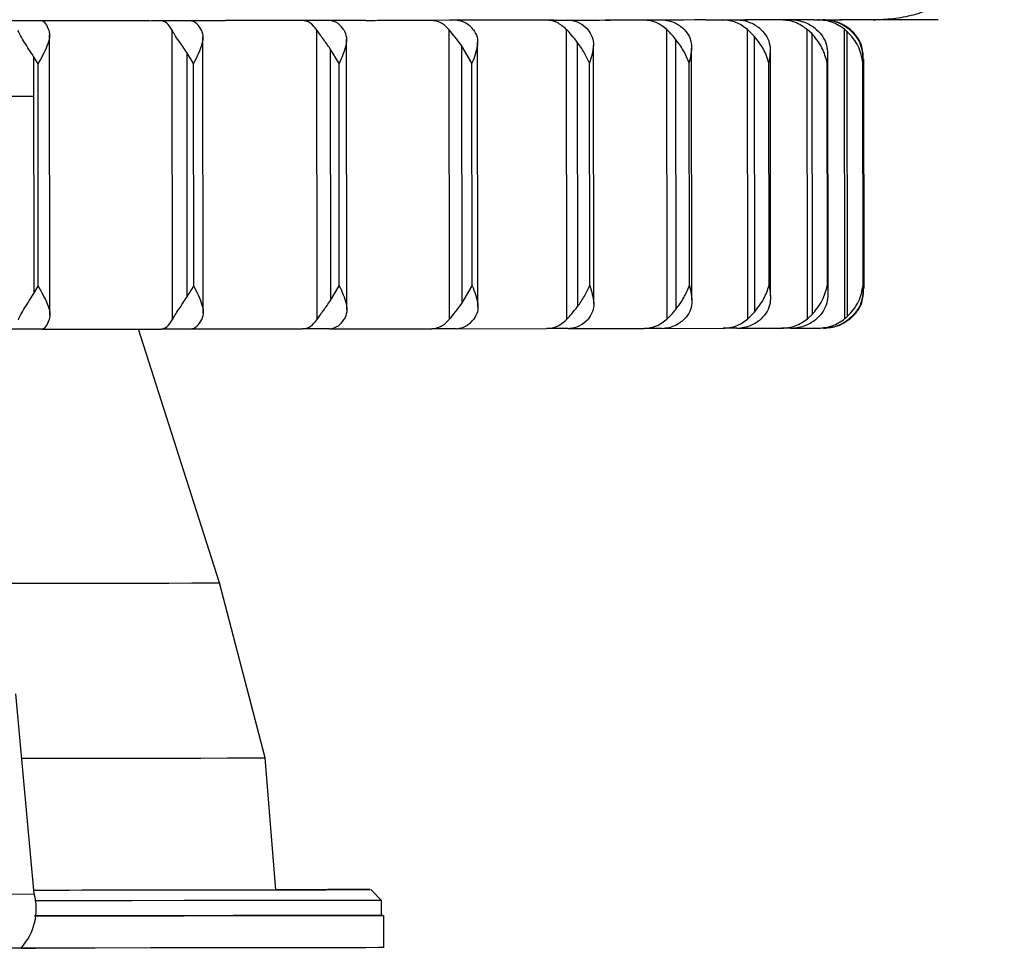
# Model space of a CAD drawing. Header units: millimetres. Extents: x -270 to 42, y 81 to 379.
# Tile 7 of 25: x -189 to -143, y 81 to 124. Entities that reach past the tile are written whole.
import ezdxf

# ---------------------------------------------------------------- set-up
doc = ezdxf.new("R2010")
doc.units = ezdxf.units.MM

msp = doc.modelspace()

# ---------------------------------------------------------------- linework, layer by layer
at = {"color": 7, "linetype": 'Continuous', "lineweight": 25}
for p, q in [((-154.954, 124.244), (-155.086, 124.244)), ((-150.714, 124.254), (-150.626, 124.25)), ((-150.692, 124.251), (-150.666, 124.25)), ((-146.089, 124.256), (-149.77, 124.251)), ((-181.703, 110.303), (-181.72, 123.767)), ((-174.974, 110.311), (-174.99, 123.775)), ((-168.816, 110.319), (-168.832, 123.783)), ((-163.353, 110.326), (-163.369, 123.79)), ((-158.698, 110.332), (-158.714, 123.796)), ((-154.649, 123.489), (-154.961, 123.801)), ((-154.945, 110.337), (-154.961, 123.801)), ((-152.17, 110.341), (-152.186, 123.805)), ((-151.975, 123.608), (-152.186, 123.805)), ((-150.43, 110.343), (-150.447, 123.807)), ((-150.34, 123.715), (-150.324, 110.436)), ((-187.396, 110.506), (-187.412, 123.55)), ((-180.271, 110.621), (-180.286, 123.453)), ((-173.593, 110.758), (-173.608, 123.332)), ((-167.498, 110.905), (-167.513, 123.2)), ((-162.878, 123.212), (-162.863, 110.905)), ((-158.309, 123.356), (-158.293, 110.773)), ((-154.649, 123.489), (-154.634, 110.65)), ((-151.975, 123.608), (-151.959, 110.538)), ((-180.725, 122.211), (-181.037, 122.724)), ((-181.037, 122.724), (-181.024, 111.348)), ((-173.953, 122.22), (-174.359, 122.895)), ((-174.359, 122.895), (-174.345, 111.194)), ((-167.772, 122.227), (-168.265, 123.058)), ((-168.265, 123.058), (-168.25, 111.045)), ((-162.111, 111.051), (-162.126, 123.068)), ((-157.542, 111.218), (-157.556, 122.913)), ((-153.883, 111.391), (-153.896, 122.75)), ((-187.951, 122.202), (-188.163, 122.547)), ((-188.163, 122.547), (-188.15, 111.507)), ((-151.208, 111.565), (-151.222, 122.583)), ((-149.581, 111.901), (-149.594, 122.251)), ((-149.573, 111.735), (-149.586, 122.418)), ((-149.532, 111.743), (-149.545, 122.412)), ((-187.939, 111.852), (-187.951, 122.202)), ((-180.713, 111.861), (-180.725, 122.211)), ((-173.94, 111.87), (-173.953, 122.22)), ((-167.76, 111.877), (-167.772, 122.227)), ((-162.297, 111.884), (-162.309, 122.234)), ((-157.663, 111.89), (-157.675, 122.24)), ((-153.952, 111.895), (-153.964, 122.245)), ((-151.24, 111.899), (-151.252, 122.249)), ((-188.15, 111.507), (-187.939, 111.852)), ((-181.024, 111.348), (-180.713, 111.861)), ((-174.345, 111.194), (-173.94, 111.87)), ((-168.25, 111.045), (-167.76, 111.877)), ((-154.945, 110.337), (-154.634, 110.65)), ((-152.17, 110.341), (-151.959, 110.538)), ((-158.936, 109.889), (-156.085, 109.893)), ((-155.456, 109.894), (-153.373, 109.896)), ((-152.945, 109.897), (-151.672, 109.899)), ((-187.775, 109.853), (-182.221, 109.859)), ((-179.52, 98.045), (-183.281, 109.858)), ((-180.854, 109.862), (-175.649, 109.868)), ((-174.384, 109.87), (-169.635, 109.875)), ((-168.497, 109.877), (-164.299, 109.882)), ((-163.312, 109.884), (-159.752, 109.888)), ((-177.395, 89.902), (-179.52, 98.045)), ((-188.125, 83.571), (-188.983, 92.885)), ((-176.894, 83.769), (-177.395, 89.902)), ((-195.65, 83.562), (-188.125, 83.571)), ((-175.306, 83.771), (-175.306, 83.771)), ((-171.976, 83.275), (-172.476, 83.774)), ((-171.975, 82.575), (-171.976, 83.275)), ((-171.873, 81.075), (-171.875, 82.575)), ((-188.073, 81.054), (-197.007, 81.043))]:
    msp.add_line(p, q, dxfattribs=at)
at = {"color": 7, "linetype": 'Continuous'}
msp.add_line((-191.819, 120.699), (-188.156, 120.703), dxfattribs=at)
at = {"color": 7, "linetype": 'Continuous', "lineweight": 25, "flags": 128}
for points in [[(-182.788, 124.209), (-183.664, 124.208), (-184.546, 124.206), (-185.433, 124.205), (-186.326, 124.204), (-187.223, 124.203), (-188.126, 124.202), (-189.032, 124.201), (-189.943, 124.2)], [(-181.915, 124.215), (-181.655, 124.215), (-181.394, 124.216), (-181.134, 124.216), (-180.875, 124.216), (-180.617, 124.217), (-180.359, 124.217), (-180.101, 124.217), (-179.844, 124.218)], [(-172.709, 124.221), (-173.495, 124.22), (-174.29, 124.219), (-175.093, 124.218), (-175.905, 124.217), (-176.724, 124.216), (-177.552, 124.215), (-178.387, 124.214), (-179.229, 124.213)], [(-171.863, 124.228), (-171.631, 124.228), (-171.399, 124.228), (-171.169, 124.229), (-170.939, 124.229), (-170.71, 124.229), (-170.482, 124.229), (-170.254, 124.23), (-170.028, 124.23)], [(-163.955, 124.232), (-164.617, 124.231), (-165.29, 124.23), (-165.974, 124.23), (-166.669, 124.229), (-167.375, 124.228), (-168.091, 124.227), (-168.818, 124.226), (-169.555, 124.225)], [(-163.173, 124.239), (-162.98, 124.239), (-162.787, 124.239), (-162.595, 124.239), (-162.405, 124.24), (-162.215, 124.24), (-162.027, 124.24), (-161.84, 124.24), (-161.654, 124.241)], [(-156.909, 124.241), (-157.417, 124.241), (-157.939, 124.24), (-158.474, 124.239), (-159.022, 124.239), (-159.583, 124.238), (-160.157, 124.237), (-160.744, 124.236), (-161.344, 124.236)], [(-156.225, 124.248), (-156.079, 124.248), (-155.933, 124.248), (-155.789, 124.248), (-155.646, 124.248), (-155.505, 124.249), (-155.364, 124.249), (-155.225, 124.249), (-155.088, 124.249)], [(-151.878, 124.248), (-152.211, 124.248), (-152.558, 124.247), (-152.921, 124.247), (-153.298, 124.246), (-153.69, 124.246), (-154.097, 124.245), (-154.519, 124.244), (-154.954, 124.244)], [(-151.322, 124.254), (-151.229, 124.254), (-151.137, 124.254), (-151.047, 124.255), (-150.958, 124.255), (-150.871, 124.255), (-150.785, 124.255), (-150.7, 124.255), (-150.617, 124.255)], [(-149.121, 124.252), (-149.262, 124.252), (-149.419, 124.252), (-149.59, 124.251), (-149.775, 124.251), (-149.976, 124.251), (-150.191, 124.25), (-150.421, 124.25), (-150.666, 124.25)], [(-158.937, 109.889), (-159.037, 109.889), (-159.137, 109.889), (-159.238, 109.888), (-159.34, 109.888), (-159.442, 109.888), (-159.545, 109.888), (-159.648, 109.888), (-159.752, 109.888)], [(-155.458, 109.894), (-155.534, 109.893), (-155.611, 109.893), (-155.688, 109.893), (-155.766, 109.893), (-155.845, 109.893), (-155.924, 109.893), (-156.004, 109.893), (-156.085, 109.893)], [(-152.947, 109.897), (-152.998, 109.897), (-153.049, 109.897), (-153.102, 109.897), (-153.155, 109.897), (-153.208, 109.897), (-153.263, 109.897), (-153.317, 109.896), (-153.373, 109.896)], [(-187.776, 109.853), (-187.955, 109.852), (-188.135, 109.852), (-188.315, 109.852), (-188.495, 109.852), (-188.675, 109.851), (-188.855, 109.851), (-189.036, 109.851), (-189.216, 109.851)], [(-180.855, 109.861), (-181.025, 109.861), (-181.195, 109.861), (-181.365, 109.861), (-181.536, 109.86), (-181.707, 109.86), (-181.878, 109.86), (-182.05, 109.86), (-182.221, 109.859)], [(-174.385, 109.869), (-174.542, 109.869), (-174.699, 109.869), (-174.857, 109.869), (-175.015, 109.868), (-175.173, 109.868), (-175.331, 109.868), (-175.49, 109.868), (-175.649, 109.868)], [(-168.498, 109.877), (-168.639, 109.876), (-168.78, 109.876), (-168.921, 109.876), (-169.063, 109.876), (-169.205, 109.876), (-169.348, 109.876), (-169.491, 109.875), (-169.635, 109.875)], [(-163.314, 109.883), (-163.435, 109.883), (-163.557, 109.883), (-163.679, 109.883), (-163.802, 109.883), (-163.926, 109.882), (-164.05, 109.882), (-164.174, 109.882), (-164.299, 109.882)], [(-190.398, 98.03), (-189.058, 98.032), (-186.882, 98.035), (-184.942, 98.037), (-183.265, 98.039), (-181.876, 98.041), (-180.794, 98.043), (-180.037, 98.044), (-179.614, 98.044), (-179.52, 98.045)], [(-188.707, 89.887), (-188.163, 89.888), (-185.841, 89.891), (-183.752, 89.894), (-181.922, 89.896), (-180.378, 89.898), (-179.139, 89.9), (-178.222, 89.901), (-177.64, 89.902), (-177.401, 89.902), (-177.395, 89.902)], [(-188.142, 83.754), (-186.487, 83.756), (-183.895, 83.759), (-181.513, 83.762), (-179.365, 83.765), (-177.476, 83.767), (-175.867, 83.769), (-174.554, 83.771), (-173.553, 83.772), (-172.875, 83.773), (-172.526, 83.774), (-172.511, 83.774), (-172.829, 83.774), (-173.478, 83.773), (-174.45, 83.772), (-175.735, 83.771), (-176.894, 83.77)], [(-188.142, 83.754), (-185.91, 83.757), (-183.809, 83.759), (-181.949, 83.762), (-180.353, 83.764), (-179.042, 83.766), (-178.032, 83.767), (-177.336, 83.768), (-176.962, 83.769), (-176.894, 83.769)], [(-174.926, 83.771), (-175.414, 83.771), (-175.856, 83.77), (-176.185, 83.77), (-176.352, 83.77), (-176.33, 83.77), (-176.124, 83.77), (-175.764, 83.77), (-175.306, 83.771)], [(-175.306, 83.771), (-174.818, 83.772), (-174.376, 83.772), (-174.047, 83.772), (-173.881, 83.773), (-173.902, 83.773), (-174.108, 83.772), (-174.468, 83.772), (-174.926, 83.771)], [(-171.976, 83.275), (-172.026, 83.275), (-172.381, 83.274), (-173.071, 83.273), (-174.088, 83.272), (-175.422, 83.27), (-177.058, 83.268), (-178.977, 83.265), (-181.16, 83.262), (-183.582, 83.259), (-186.216, 83.256), (-188.105, 83.254)], [(-188.122, 82.554), (-186.215, 82.556), (-183.581, 82.559), (-181.159, 82.562), (-178.977, 82.565), (-177.057, 82.568), (-175.421, 82.57), (-174.087, 82.572), (-173.07, 82.573), (-172.38, 82.574), (-172.025, 82.575), (-171.975, 82.575)], [(-171.975, 82.575), (-171.897, 82.575), (-171.942, 82.575), (-172.316, 82.574), (-173.015, 82.573), (-174.031, 82.572), (-175.354, 82.57), (-176.97, 82.568), (-178.862, 82.565), (-181.009, 82.562), (-183.389, 82.559), (-185.976, 82.556), (-188.122, 82.554)], [(-171.873, 81.075), (-171.88, 81.075), (-172.12, 81.074), (-172.7, 81.073), (-173.614, 81.072), (-174.851, 81.07), (-176.397, 81.068), (-178.237, 81.066), (-180.349, 81.063), (-182.71, 81.06), (-185.294, 81.057), (-188.073, 81.054)]]:
    msp.add_lwpolyline(points, dxfattribs=at)
at = {"color": 7, "linetype": 'Continuous', "lineweight": 25}
msp.add_arc((-190.719, 82.874), 2.686, 317.4058, 15.0491, dxfattribs=at)
for points, knots in [([(-149.121, 124.252), (-148.804, 124.263), (-148.155, 124.287), (-146.925, 124.532), (-145.632, 125.071), (-144.207, 126.07), (-143.414, 127.063), (-143.017, 127.561)], [0, 0, 0, 0, 0.122676, 0.2506, 0.500254, 0.750018, 1, 1, 1, 1]), ([(-187.442, 123.76), (-187.488, 123.873), (-187.594, 124.132), (-187.722, 124.177), (-187.793, 124.203)], [0, 0, 0, 0, 0.43833, 1, 1, 1, 1]), ([(-182.788, 124.209), (-182.641, 124.21), (-182.347, 124.212), (-182.059, 124.214), (-181.915, 124.215)], [0, 0, 0, 0, 0.50023, 1, 1, 1, 1]), ([(-181.72, 123.767), (-181.798, 123.895), (-181.956, 124.15), (-182.144, 124.189), (-182.239, 124.209)], [0, 0, 0, 0, 0.5, 1, 1, 1, 1]), ([(-180.354, 123.769), (-180.422, 123.882), (-180.578, 124.141), (-180.766, 124.186), (-180.873, 124.211)], [0, 0, 0, 0, 0.43833, 1, 1, 1, 1]), ([(-179.844, 124.218), (-179.714, 124.217), (-179.454, 124.216), (-179.304, 124.214), (-179.229, 124.213)], [0, 0, 0, 0, 0.499974, 1, 1, 1, 1]), ([(-174.99, 123.775), (-175.093, 123.903), (-175.298, 124.158), (-175.544, 124.198), (-175.667, 124.218)], [0, 0, 0, 0, 0.5000001, 1, 1, 1, 1]), ([(-173.726, 123.777), (-173.815, 123.89), (-174.018, 124.149), (-174.265, 124.194), (-174.403, 124.219)], [0, 0, 0, 0, 0.4383299, 1, 1, 1, 1]), ([(-172.709, 124.221), (-172.559, 124.222), (-172.257, 124.225), (-171.995, 124.227), (-171.863, 124.228)], [0, 0, 0, 0, 0.5002297, 1, 1, 1, 1]), ([(-170.028, 124.23), (-169.917, 124.229), (-169.694, 124.228), (-169.601, 124.226), (-169.555, 124.225)], [0, 0, 0, 0, 0.499974, 1, 1, 1, 1]), ([(-168.832, 123.783), (-168.956, 123.911), (-169.205, 124.165), (-169.503, 124.205), (-169.652, 124.225)], [0, 0, 0, 0, 0.5, 1, 1, 1, 1]), ([(-167.696, 123.785), (-167.804, 123.898), (-168.05, 124.156), (-168.348, 124.201), (-168.516, 124.227)], [0, 0, 0, 0, 0.4383299, 1, 1, 1, 1]), ([(-163.369, 123.79), (-163.513, 123.917), (-163.8, 124.172), (-164.144, 124.212), (-164.317, 124.232)], [0, 0, 0, 0, 0.5, 1, 1, 1, 1]), ([(-163.955, 124.232), (-163.808, 124.233), (-163.513, 124.236), (-163.286, 124.238), (-163.173, 124.239)], [0, 0, 0, 0, 0.50023, 1, 1, 1, 1]), ([(-162.384, 123.791), (-162.509, 123.905), (-162.793, 124.163), (-163.138, 124.208), (-163.331, 124.233)], [0, 0, 0, 0, 0.4383299, 1, 1, 1, 1]), ([(-161.654, 124.241), (-161.566, 124.24), (-161.39, 124.239), (-161.359, 124.237), (-161.344, 124.236)], [0, 0, 0, 0, 0.499974, 1, 1, 1, 1]), ([(-161.344, 124.236), (-161.355, 124.236), (-161.368, 124.236), (-161.537, 124.235), (-161.564, 124.235)], [0, 0, 0, 0, 0.8419266, 1, 1, 1, 1]), ([(-158.714, 123.796), (-158.874, 123.923), (-159.194, 124.178), (-159.577, 124.218), (-159.769, 124.238)], [0, 0, 0, 0, 0.5, 1, 1, 1, 1]), ([(-157.9, 123.797), (-158.039, 123.91), (-158.355, 124.169), (-158.739, 124.214), (-158.955, 124.239)], [0, 0, 0, 0, 0.43833, 1, 1, 1, 1]), ([(-156.909, 124.241), (-156.771, 124.242), (-156.495, 124.245), (-156.315, 124.247), (-156.225, 124.248)], [0, 0, 0, 0, 0.50023, 1, 1, 1, 1]), ([(-154.961, 123.801), (-155.134, 123.928), (-155.48, 124.183), (-155.895, 124.223), (-156.102, 124.243)], [0, 0, 0, 0, 0.5, 1, 1, 1, 1]), ([(-154.334, 123.802), (-154.484, 123.915), (-154.827, 124.173), (-155.242, 124.218), (-155.475, 124.243)], [0, 0, 0, 0, 0.43833, 1, 1, 1, 1]), ([(-155.088, 124.249), (-155.027, 124.248), (-154.906, 124.247), (-154.938, 124.245), (-154.954, 124.244)], [0, 0, 0, 0, 0.4999737, 1, 1, 1, 1]), ([(-152.186, 123.805), (-152.369, 123.932), (-152.734, 124.187), (-153.172, 124.227), (-153.39, 124.246)], [0, 0, 0, 0, 0.5, 1, 1, 1, 1]), ([(-151.76, 123.805), (-151.918, 123.919), (-152.28, 124.177), (-152.718, 124.222), (-152.964, 124.247)], [0, 0, 0, 0, 0.43833, 1, 1, 1, 1]), ([(-151.878, 124.248), (-151.756, 124.249), (-151.511, 124.252), (-151.385, 124.253), (-151.322, 124.254)], [0, 0, 0, 0, 0.5002297, 1, 1, 1, 1]), ([(-150.447, 123.807), (-150.635, 123.935), (-151.012, 124.189), (-151.463, 124.229), (-151.689, 124.249)], [0, 0, 0, 0, 0.5, 1, 1, 1, 1]), ([(-150.229, 123.808), (-150.392, 123.921), (-150.765, 124.179), (-151.218, 124.224), (-151.472, 124.249)], [0, 0, 0, 0, 0.43833, 1, 1, 1, 1]), ([(-150.192, 123.809), (-150.38, 123.936), (-150.757, 124.191), (-151.209, 124.23), (-151.435, 124.25)], [0, 0, 0, 0, 0.5, 1, 1, 1, 1]), ([(-150.617, 124.255), (-150.586, 124.254), (-150.525, 124.253), (-150.619, 124.251), (-150.666, 124.25)], [0, 0, 0, 0, 0.499974, 1, 1, 1, 1]), ([(-188.163, 122.547), (-188.303, 122.764), (-188.519, 123.1), (-188.773, 123.505), (-188.848, 123.679), (-188.883, 123.758)], [0, 0, 0, 0, 0.498477, 0.769944, 1, 1, 1, 1]), ([(-187.442, 123.76), (-187.427, 123.648), (-187.396, 123.425), (-187.565, 122.898), (-187.797, 122.48), (-187.951, 122.202)], [0, 0, 0, 0, 0.2508614, 0.5013074, 1, 1, 1, 1]), ([(-181.037, 122.724), (-181.163, 122.911), (-181.355, 123.2), (-181.595, 123.547), (-181.68, 123.697), (-181.72, 123.767)], [0, 0, 0, 0, 0.49849, 0.767187, 1, 1, 1, 1]), ([(-180.354, 123.769), (-180.321, 123.657), (-180.256, 123.434), (-180.371, 122.906), (-180.584, 122.489), (-180.725, 122.211)], [0, 0, 0, 0, 0.250861, 0.501307, 1, 1, 1, 1]), ([(-174.359, 122.895), (-174.47, 123.053), (-174.639, 123.296), (-174.859, 123.588), (-174.949, 123.715), (-174.99, 123.775)], [0, 0, 0, 0, 0.498429, 0.764459, 1, 1, 1, 1]), ([(-173.726, 123.777), (-173.678, 123.665), (-173.58, 123.442), (-173.638, 122.915), (-173.827, 122.497), (-173.953, 122.22)], [0, 0, 0, 0, 0.250861, 0.501307, 1, 1, 1, 1]), ([(-168.265, 123.058), (-168.362, 123.19), (-168.557, 123.453), (-168.74, 123.673), (-168.832, 123.783)], [0, 0, 0, 0, 0.4999002, 1, 1, 1, 1]), ([(-167.696, 123.785), (-167.632, 123.673), (-167.504, 123.45), (-167.504, 122.923), (-167.665, 122.505), (-167.772, 122.227)], [0, 0, 0, 0, 0.250861, 0.501307, 1, 1, 1, 1]), ([(-162.878, 123.212), (-162.967, 123.325), (-163.132, 123.534), (-163.295, 123.71), (-163.369, 123.79)], [0, 0, 0, 0, 0.541892, 1, 1, 1, 1]), ([(-162.384, 123.791), (-162.306, 123.68), (-162.151, 123.456), (-162.092, 122.929), (-162.222, 122.512), (-162.309, 122.234)], [0, 0, 0, 0, 0.250861, 0.501307, 1, 1, 1, 1]), ([(-158.309, 123.356), (-158.379, 123.44), (-158.512, 123.598), (-158.65, 123.733), (-158.714, 123.796)], [0, 0, 0, 0, 0.532249, 1, 1, 1, 1]), ([(-157.9, 123.797), (-157.81, 123.685), (-157.629, 123.462), (-157.513, 122.935), (-157.611, 122.518), (-157.675, 122.24)], [0, 0, 0, 0, 0.250861, 0.501307, 1, 1, 1, 1]), ([(-154.334, 123.802), (-154.233, 123.69), (-154.032, 123.467), (-153.861, 122.94), (-153.923, 122.523), (-153.964, 122.245)], [0, 0, 0, 0, 0.250861, 0.501307, 1, 1, 1, 1]), ([(-151.76, 123.805), (-151.651, 123.694), (-151.432, 123.471), (-151.21, 122.944), (-151.235, 122.527), (-151.252, 122.249)], [0, 0, 0, 0, 0.250861, 0.501307, 1, 1, 1, 1]), ([(-150.34, 123.715), (-150.359, 123.733), (-150.394, 123.764), (-150.431, 123.794), (-150.447, 123.807)], [0, 0, 0, 0, 0.559591, 1, 1, 1, 1]), ([(-149.594, 122.251), (-149.645, 122.509), (-149.722, 122.897), (-150.023, 123.389), (-150.234, 123.606), (-150.34, 123.715)], [0, 0, 0, 0, 0.499267, 0.749427, 1, 1, 1, 1]), ([(-150.229, 123.808), (-150.113, 123.696), (-149.883, 123.473), (-149.614, 122.946), (-149.602, 122.529), (-149.594, 122.251)], [0, 0, 0, 0, 0.250861, 0.501307, 1, 1, 1, 1]), ([(-149.573, 122.412), (-149.582, 122.636), (-149.596, 122.999), (-149.846, 123.474), (-150.076, 123.697), (-150.192, 123.809)], [0, 0, 0, 0, 0.445134, 0.722509, 1, 1, 1, 1]), ([(-162.309, 122.234), (-162.385, 122.401), (-162.537, 122.734), (-162.764, 123.053), (-162.878, 123.212)], [0, 0, 0, 0, 0.499709, 1, 1, 1, 1]), ([(-157.675, 122.24), (-157.752, 122.432), (-157.904, 122.815), (-158.174, 123.176), (-158.309, 123.356)], [0, 0, 0, 0, 0.499921, 1, 1, 1, 1]), ([(-153.964, 122.245), (-154.036, 122.461), (-154.18, 122.891), (-154.493, 123.29), (-154.649, 123.489)], [0, 0, 0, 0, 0.500151, 1, 1, 1, 1]), ([(-151.252, 122.249), (-151.317, 122.486), (-151.417, 122.852), (-151.705, 123.307), (-151.891, 123.514), (-151.975, 123.608)], [0, 0, 0, 0, 0.499301, 0.77298, 1, 1, 1, 1]), ([(-187.939, 111.852), (-187.784, 111.575), (-187.551, 111.158), (-187.38, 110.631), (-187.411, 110.408), (-187.426, 110.296)], [0, 0, 0, 0, 0.498883, 0.749389, 1, 1, 1, 1]), ([(-180.713, 111.861), (-180.57, 111.584), (-180.357, 111.167), (-180.241, 110.64), (-180.305, 110.416), (-180.337, 110.305)], [0, 0, 0, 0, 0.4988829, 0.7493889, 1, 1, 1, 1]), ([(-173.94, 111.87), (-173.814, 111.592), (-173.624, 111.175), (-173.565, 110.648), (-173.662, 110.425), (-173.71, 110.313)], [0, 0, 0, 0, 0.498883, 0.749389, 1, 1, 1, 1]), ([(-167.76, 111.877), (-167.652, 111.6), (-167.489, 111.183), (-167.488, 110.656), (-167.616, 110.432), (-167.679, 110.321)], [0, 0, 0, 0, 0.498883, 0.749389, 1, 1, 1, 1]), ([(-162.863, 110.905), (-162.75, 111.065), (-162.524, 111.384), (-162.372, 111.718), (-162.297, 111.884)], [0, 0, 0, 0, 0.499535, 1, 1, 1, 1]), ([(-162.297, 111.884), (-162.209, 111.607), (-162.078, 111.19), (-162.135, 110.663), (-162.29, 110.439), (-162.368, 110.327)], [0, 0, 0, 0, 0.498883, 0.749389, 1, 1, 1, 1]), ([(-158.293, 110.773), (-158.159, 110.954), (-157.89, 111.315), (-157.739, 111.699), (-157.663, 111.89)], [0, 0, 0, 0, 0.499635, 1, 1, 1, 1]), ([(-157.663, 111.89), (-157.597, 111.613), (-157.499, 111.196), (-157.614, 110.668), (-157.794, 110.445), (-157.884, 110.333)], [0, 0, 0, 0, 0.498883, 0.749389, 1, 1, 1, 1]), ([(-154.634, 110.65), (-154.478, 110.85), (-154.166, 111.248), (-154.023, 111.68), (-153.952, 111.895)], [0, 0, 0, 0, 0.4996438, 1, 1, 1, 1]), ([(-153.952, 111.895), (-153.91, 111.618), (-153.847, 111.2), (-154.017, 110.673), (-154.217, 110.45), (-154.318, 110.338)], [0, 0, 0, 0, 0.498883, 0.749389, 1, 1, 1, 1]), ([(-151.959, 110.538), (-151.875, 110.632), (-151.69, 110.84), (-151.403, 111.295), (-151.304, 111.662), (-151.24, 111.899)], [0, 0, 0, 0, 0.227261, 0.501325, 1, 1, 1, 1]), ([(-151.24, 111.899), (-151.222, 111.621), (-151.196, 111.204), (-151.417, 110.677), (-151.635, 110.453), (-151.743, 110.341)], [0, 0, 0, 0, 0.498883, 0.749389, 1, 1, 1, 1]), ([(-150.324, 110.436), (-150.218, 110.545), (-150.007, 110.763), (-149.708, 111.256), (-149.632, 111.644), (-149.581, 111.901)], [0, 0, 0, 0, 0.250705, 0.501338, 1, 1, 1, 1]), ([(-149.581, 111.901), (-149.589, 111.624), (-149.6, 111.206), (-149.867, 110.679), (-150.098, 110.456), (-150.213, 110.344)], [0, 0, 0, 0, 0.498883, 0.749389, 1, 1, 1, 1]), ([(-150.175, 110.345), (-150.06, 110.457), (-149.83, 110.68), (-149.582, 111.156), (-149.568, 111.519), (-149.56, 111.742)], [0, 0, 0, 0, 0.27777, 0.55508, 1, 1, 1, 1]), ([(-188.866, 110.294), (-188.832, 110.374), (-188.758, 110.548), (-188.505, 110.953), (-188.289, 111.289), (-188.15, 111.507)], [0, 0, 0, 0, 0.230002, 0.501426, 1, 1, 1, 1]), ([(-181.703, 110.303), (-181.664, 110.373), (-181.579, 110.523), (-181.34, 110.871), (-181.148, 111.16), (-181.024, 111.348)], [0, 0, 0, 0, 0.2327226, 0.5013379, 1, 1, 1, 1]), ([(-174.974, 110.311), (-174.932, 110.371), (-174.844, 110.499), (-174.624, 110.791), (-174.455, 111.035), (-174.345, 111.194)], [0, 0, 0, 0, 0.235392, 0.501269, 1, 1, 1, 1]), ([(-168.816, 110.319), (-168.724, 110.43), (-168.541, 110.65), (-168.347, 110.914), (-168.25, 111.045)], [0, 0, 0, 0, 0.500466, 1, 1, 1, 1]), ([(-163.353, 110.326), (-163.279, 110.407), (-163.116, 110.583), (-162.952, 110.792), (-162.863, 110.905)], [0, 0, 0, 0, 0.458108, 1, 1, 1, 1]), ([(-158.698, 110.332), (-158.634, 110.395), (-158.496, 110.531), (-158.364, 110.689), (-158.293, 110.773)], [0, 0, 0, 0, 0.467751, 1, 1, 1, 1]), ([(-150.43, 110.343), (-150.41, 110.36), (-150.374, 110.39), (-150.339, 110.422), (-150.324, 110.436)], [0, 0, 0, 0, 0.561453, 1, 1, 1, 1]), ([(-187.776, 109.853), (-187.704, 109.878), (-187.577, 109.924), (-187.472, 110.183), (-187.426, 110.296)], [0, 0, 0, 0, 0.56167, 1, 1, 1, 1]), ([(-182.221, 109.859), (-182.127, 109.88), (-181.939, 109.92), (-181.782, 110.175), (-181.703, 110.303)], [0, 0, 0, 0, 0.4989601, 1, 1, 1, 1]), ([(-180.855, 109.861), (-180.749, 109.887), (-180.56, 109.932), (-180.405, 110.191), (-180.337, 110.305)], [0, 0, 0, 0, 0.56167, 1, 1, 1, 1]), ([(-175.649, 109.868), (-175.527, 109.888), (-175.281, 109.928), (-175.077, 110.183), (-174.974, 110.311)], [0, 0, 0, 0, 0.49896, 1, 1, 1, 1]), ([(-174.385, 109.869), (-174.247, 109.895), (-174.001, 109.941), (-173.799, 110.199), (-173.71, 110.313)], [0, 0, 0, 0, 0.56167, 1, 1, 1, 1]), ([(-169.635, 109.875), (-169.486, 109.895), (-169.188, 109.936), (-168.94, 110.191), (-168.816, 110.319)], [0, 0, 0, 0, 0.49896, 1, 1, 1, 1]), ([(-168.498, 109.877), (-168.331, 109.902), (-168.032, 109.948), (-167.787, 110.207), (-167.679, 110.321)], [0, 0, 0, 0, 0.56167, 1, 1, 1, 1]), ([(-164.299, 109.882), (-164.127, 109.902), (-163.783, 109.943), (-163.497, 110.198), (-163.353, 110.326)], [0, 0, 0, 0, 0.49896, 1, 1, 1, 1]), ([(-163.314, 109.883), (-163.12, 109.909), (-162.776, 109.955), (-162.492, 110.214), (-162.368, 110.327)], [0, 0, 0, 0, 0.56167, 1, 1, 1, 1]), ([(-159.752, 109.888), (-159.56, 109.908), (-159.177, 109.949), (-158.858, 110.204), (-158.698, 110.332)], [0, 0, 0, 0, 0.49896, 1, 1, 1, 1]), ([(-158.937, 109.889), (-158.722, 109.915), (-158.338, 109.96), (-158.022, 110.22), (-157.884, 110.333)], [0, 0, 0, 0, 0.5616701, 1, 1, 1, 1]), ([(-156.085, 109.893), (-155.878, 109.913), (-155.463, 109.953), (-155.118, 110.209), (-154.945, 110.337)], [0, 0, 0, 0, 0.49896, 1, 1, 1, 1]), ([(-155.458, 109.894), (-155.225, 109.919), (-154.81, 109.965), (-154.468, 110.224), (-154.318, 110.338)], [0, 0, 0, 0, 0.56167, 1, 1, 1, 1]), ([(-153.373, 109.896), (-153.155, 109.917), (-152.717, 109.957), (-152.353, 110.213), (-152.17, 110.341)], [0, 0, 0, 0, 0.49896, 1, 1, 1, 1]), ([(-152.947, 109.897), (-152.7, 109.923), (-152.262, 109.969), (-151.902, 110.228), (-151.743, 110.341)], [0, 0, 0, 0, 0.5616701, 1, 1, 1, 1]), ([(-151.672, 109.899), (-151.447, 109.919), (-150.995, 109.96), (-150.619, 110.215), (-150.43, 110.343)], [0, 0, 0, 0, 0.49896, 1, 1, 1, 1]), ([(-151.454, 109.899), (-151.2, 109.925), (-150.748, 109.971), (-150.376, 110.23), (-150.213, 110.344)], [0, 0, 0, 0, 0.5616701, 1, 1, 1, 1]), ([(-151.418, 109.9), (-151.192, 109.92), (-150.74, 109.961), (-150.364, 110.217), (-150.175, 110.345)], [0, 0, 0, 0, 0.49896, 1, 1, 1, 1]), ([(-188.741, 81.056), (-188.616, 81.055), (-188.392, 81.054), (-188.17, 81.054), (-188.073, 81.054)], [0, 0, 0, 0, 0.56, 1, 1, 1, 1])]:
    msp.add_open_spline(points, degree=3, knots=knots, dxfattribs=at)

doc.saveas('drawing.dxf')
